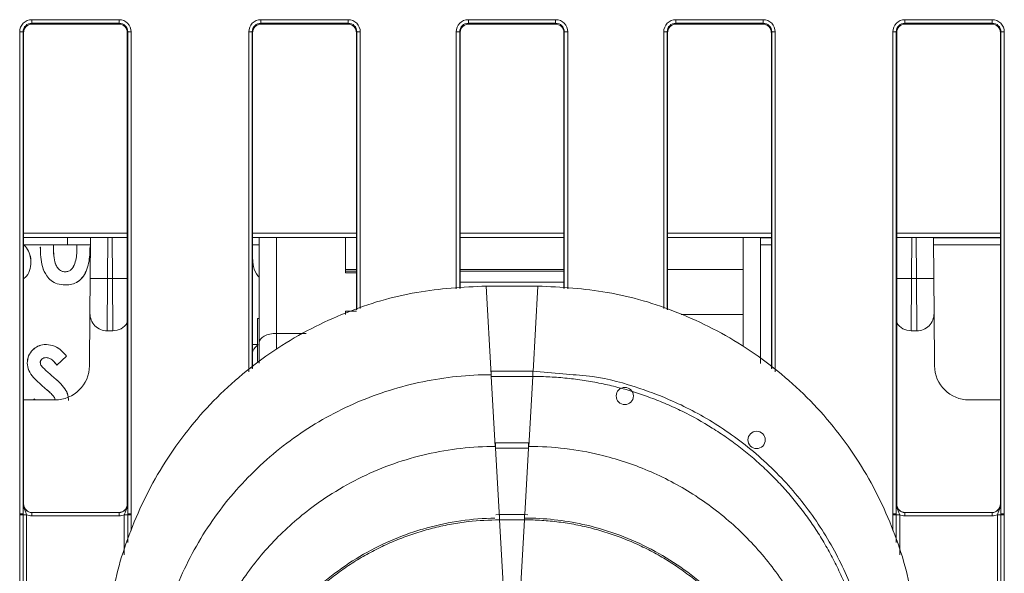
# Model space of a CAD drawing. Header units: millimetres. Extents: x 0 to 2100, y 0 to 1485.
# Tile 16 of 67: x 498 to 555, y 437 to 469. Entities that reach past the tile are written whole.
import ezdxf

# ---------------------------------------------------------------- set-up
doc = ezdxf.new("R2010")
doc.units = ezdxf.units.MM
doc.header["$LTSCALE"] = 5

msp = doc.modelspace()

# ---------------------------------------------------------------- linework, layer by layer
at = {"color": 7, "linetype": 'Continuous', "lineweight": 15}
for p, q in [((498.927, 468.635), (503.976, 468.635)), ((498.927, 468.434), (498.927, 468.635)), ((503.976, 468.434), (498.927, 468.434)), ((498.927, 468.434), (498.952, 468.385)), ((498.952, 468.385), (503.952, 468.385)), ((503.952, 468.385), (503.976, 468.434)), ((503.976, 468.434), (503.976, 468.635)), ((512.177, 468.635), (517.226, 468.635)), ((512.177, 468.635), (512.177, 468.434)), ((517.226, 468.434), (512.177, 468.434)), ((512.177, 468.434), (512.202, 468.385)), ((512.202, 468.385), (517.202, 468.385)), ((517.202, 468.385), (517.226, 468.434)), ((517.226, 468.635), (517.226, 468.434)), ((524.177, 468.635), (529.226, 468.635)), ((524.177, 468.635), (524.177, 468.434)), ((529.226, 468.434), (524.177, 468.434)), ((524.177, 468.434), (524.202, 468.385)), ((524.202, 468.385), (529.202, 468.385)), ((529.202, 468.385), (529.226, 468.434)), ((529.226, 468.635), (529.226, 468.434)), ((536.177, 468.635), (541.226, 468.635)), ((536.177, 468.434), (536.177, 468.635)), ((541.226, 468.434), (536.177, 468.434)), ((536.177, 468.434), (536.202, 468.385)), ((536.202, 468.385), (541.202, 468.385)), ((541.202, 468.385), (541.226, 468.434)), ((541.226, 468.434), (541.226, 468.635)), ((549.427, 468.635), (554.476, 468.635)), ((549.427, 468.434), (549.427, 468.635)), ((554.476, 468.434), (549.427, 468.434)), ((549.427, 468.434), (549.452, 468.385)), ((549.452, 468.385), (554.452, 468.385)), ((554.452, 468.385), (554.476, 468.434)), ((554.476, 468.434), (554.476, 468.635)), ((498.227, 440.055), (498.227, 467.936)), ((498.427, 467.934), (498.427, 440.053)), ((498.452, 467.885), (498.427, 467.934)), ((498.452, 467.885), (498.452, 440.632)), ((504.476, 467.934), (504.452, 467.885)), ((504.452, 467.885), (504.452, 440.632)), ((504.476, 440.053), (504.476, 467.934)), ((504.676, 467.936), (504.676, 440.055)), ((511.702, 467.885), (511.677, 467.934)), ((511.702, 467.885), (511.702, 448.458)), ((517.726, 467.934), (517.702, 467.885)), ((517.702, 451.859), (517.702, 467.885)), ((523.702, 467.885), (523.677, 467.934)), ((523.702, 467.885), (523.702, 453.094)), ((529.726, 467.934), (529.702, 467.885)), ((529.702, 453.094), (529.702, 467.885)), ((535.702, 467.885), (535.677, 467.934)), ((535.702, 467.885), (535.702, 451.859)), ((541.726, 467.934), (541.702, 467.885)), ((541.702, 448.458), (541.702, 467.885)), ((548.727, 440.055), (548.727, 467.936)), ((548.927, 467.934), (548.927, 440.053)), ((548.952, 467.885), (548.927, 467.934)), ((548.952, 440.632), (548.952, 467.885)), ((554.976, 467.934), (554.952, 467.885)), ((554.952, 440.632), (554.952, 467.885)), ((554.976, 440.053), (554.976, 467.934)), ((555.176, 467.936), (555.176, 440.055)), ((504.452, 456.043), (498.452, 456.043)), ((498.452, 455.617), (501.988, 455.617)), ((500.998, 455.617), (498.452, 455.617)), ((500.19, 455.617), (500.179, 455.467)), ((500.192, 455.617), (500.18, 455.467)), ((500.998, 456.043), (500.998, 455.617)), ((502.327, 455.617), (500.998, 455.617)), ((501.537, 455.516), (501.533, 455.617)), ((501.539, 455.516), (501.535, 455.617)), ((501.988, 455.617), (502.327, 455.617)), ((502.31, 453.668), (502.331, 456.043)), ((517.702, 456.043), (511.702, 456.043)), ((512.078, 455.617), (511.702, 455.617)), ((511.702, 455.617), (511.725, 455.617)), ((511.725, 455.617), (512.078, 455.617)), ((512.078, 456.043), (512.078, 449.967)), ((517.078, 454.187), (517.078, 456.043)), ((517.078, 456.043), (517.078, 453.987)), ((529.702, 456.043), (523.702, 456.043)), ((541.702, 456.043), (535.702, 456.043)), ((541.078, 448.746), (541.078, 456.043)), ((541.078, 456.017), (541.702, 456.017)), ((541.702, 456.017), (541.078, 456.017)), ((541.078, 455.617), (541.702, 455.617)), ((554.952, 456.043), (548.952, 456.043)), ((551.073, 456.043), (551.094, 453.668)), ((551.077, 455.617), (554.952, 455.617)), ((499.422, 455.476), (499.42, 455.476)), ((500.179, 455.467), (500.18, 455.467)), ((501.539, 455.516), (501.537, 455.516)), ((502.295, 455.516), (502.297, 455.516)), ((498.876, 454.61), (498.878, 454.61)), ((500.865, 454.05), (500.865, 454.052)), ((501.33, 454.342), (501.329, 454.343)), ((517.702, 454.187), (517.078, 454.187)), ((517.078, 454.087), (517.702, 454.087)), ((517.702, 453.987), (517.078, 453.987)), ((529.702, 454.187), (523.702, 454.187)), ((523.702, 454.087), (529.702, 454.087)), ((535.702, 454.187), (540.078, 454.187)), ((540.078, 454.187), (540.078, 451.587)), ((502.292, 451.651), (502.31, 453.668)), ((503.31, 453.668), (503.292, 450.642)), ((503.594, 453.668), (503.31, 453.668)), ((503.611, 450.642), (503.594, 453.668)), ((529.702, 453.457), (523.702, 453.457)), ((549.81, 453.668), (549.792, 450.642)), ((550.094, 453.668), (549.81, 453.668)), ((550.111, 450.642), (550.094, 453.668)), ((551.094, 453.668), (551.111, 451.651)), ((500.868, 453.294), (500.868, 453.292)), ((525.202, 453.231), (525.497, 448.1)), ((525.202, 453.231), (528.202, 453.231)), ((502.292, 451.651), (502.266, 448.625)), ((517.078, 451.787), (517.702, 451.787)), ((517.078, 451.787), (517.078, 451.587)), ((517.106, 451.687), (517.078, 451.687)), ((551.111, 451.651), (551.138, 448.625)), ((512.078, 451.357), (511.978, 451.357)), ((511.978, 451.357), (511.978, 448.857)), ((540.078, 451.587), (536.492, 451.587)), ((503.611, 450.642), (503.292, 450.642)), ((513.078, 450.487), (514.788, 450.487)), ((550.111, 450.642), (549.792, 450.642)), ((512.078, 449.967), (512.078, 448.764)), ((499.772, 449.848), (499.772, 449.85)), ((511.702, 449.85), (511.978, 449.85)), ((511.702, 449.848), (511.978, 449.848)), ((498.662, 448.776), (498.661, 448.776)), ((499.419, 448.813), (499.42, 448.813)), ((499.763, 449.092), (499.763, 449.09)), ((500.938, 449.176), (500.372, 448.659)), ((500.94, 449.176), (500.372, 448.656)), ((511.978, 448.857), (512.078, 448.857)), ((499.489, 448.609), (499.491, 448.61)), ((527.904, 448.3), (525.5, 448.3)), ((525.5, 448.3), (525.5, 447.999)), ((529.85, 448.128), (527.904, 448.299)), ((500.065, 448.063), (500.066, 448.064)), ((525.5, 447.999), (525.503, 447.999)), ((525.503, 447.999), (525.735, 443.955)), ((527.901, 447.999), (525.503, 447.999)), ((527.901, 447.999), (527.668, 443.955)), ((527.901, 447.999), (527.904, 447.999)), ((499.729, 447.292), (499.727, 447.291)), ((500.61, 447.574), (500.611, 447.576)), ((500.266, 446.642), (498.452, 446.642)), ((499.012, 446.642), (499.112, 446.702)), ((499.015, 446.642), (499.111, 446.7)), ((554.952, 446.642), (553.138, 446.642)), ((527.665, 444.154), (525.738, 444.154)), ((525.738, 444.154), (525.738, 443.854)), ((525.738, 443.854), (525.741, 443.854)), ((525.741, 443.854), (525.974, 439.81)), ((527.662, 443.854), (525.741, 443.854)), ((527.662, 443.854), (527.665, 443.854)), ((527.665, 444.154), (527.665, 443.854)), ((498.431, 440.632), (498.452, 440.632)), ((504.452, 440.632), (504.473, 440.632)), ((548.931, 440.632), (548.952, 440.632)), ((554.952, 440.632), (554.973, 440.632)), ((498.227, 440.007), (498.227, 440.055)), ((498.227, 430.31), (498.227, 440.007)), ((498.427, 440.053), (498.427, 440.005)), ((498.427, 440.005), (498.427, 430.308)), ((498.627, 440.003), (498.627, 430.307)), ((498.931, 440.132), (498.931, 439.934)), ((498.931, 440.132), (503.973, 440.132)), ((503.973, 439.934), (498.931, 439.934)), ((503.973, 440.132), (503.973, 439.934)), ((504.476, 440.005), (504.476, 440.053)), ((504.676, 440.055), (504.676, 440.007)), ((525.977, 440.009), (525.761, 439.992)), ((527.427, 440.009), (525.977, 440.009)), ((525.977, 439.708), (525.979, 439.708)), ((525.979, 439.708), (526.212, 435.664)), ((527.424, 439.708), (525.979, 439.708)), ((527.424, 439.708), (527.191, 435.664)), ((527.424, 439.708), (527.427, 439.708)), ((527.615, 439.992), (527.427, 440.009)), ((548.727, 440.007), (548.727, 440.055)), ((548.927, 440.053), (548.927, 440.005)), ((549.431, 440.132), (549.431, 439.934)), ((549.431, 440.132), (554.473, 440.132)), ((554.473, 439.934), (549.431, 439.934)), ((554.473, 440.132), (554.473, 439.934)), ((554.776, 430.307), (554.776, 440.003)), ((554.976, 440.005), (554.976, 440.053)), ((554.976, 430.308), (554.976, 440.005)), ((555.176, 440.055), (555.176, 440.007)), ((555.176, 440.007), (555.176, 430.31))]:
    msp.add_line(p, q, dxfattribs=at)
at = {"color": 8, "linetype": 'Continuous', "lineweight": 15}
for p, q in [((511.477, 448.276), (511.477, 467.936)), ((511.677, 467.934), (511.677, 448.438)), ((517.726, 451.866), (517.726, 467.934)), ((517.926, 467.936), (517.926, 451.923)), ((523.477, 453.073), (523.477, 467.936)), ((523.677, 467.934), (523.677, 453.091)), ((529.726, 453.091), (529.726, 467.934)), ((529.926, 467.936), (529.926, 453.073)), ((535.477, 451.923), (535.477, 467.936)), ((535.677, 467.934), (535.677, 451.866)), ((541.726, 448.438), (541.726, 467.934)), ((541.926, 467.936), (541.926, 448.276)), ((498.452, 456.281), (504.452, 456.281)), ((511.702, 456.281), (517.702, 456.281)), ((523.702, 456.281), (529.702, 456.281)), ((535.702, 456.281), (541.702, 456.281)), ((548.952, 456.281), (554.952, 456.281)), ((503.33, 456.043), (503.31, 453.668)), ((503.594, 453.668), (503.573, 456.043)), ((513.078, 450.487), (513.078, 456.043)), ((540.078, 456.043), (540.078, 454.187)), ((549.83, 456.043), (549.81, 453.668)), ((550.094, 453.668), (550.073, 456.043)), ((528.202, 453.231), (527.918, 448.294)), ((540.078, 451.587), (540.078, 449.729)), ((513.078, 449.576), (513.078, 450.487)), ((527.904, 448.3), (527.904, 447.999)), ((527.662, 443.854), (527.441, 440.008)), ((504.276, 437.694), (504.276, 440.003)), ((504.476, 438.39), (504.476, 440.005)), ((504.676, 440.007), (504.676, 439.085)), ((525.977, 440.009), (525.977, 439.708)), ((527.427, 440.009), (527.427, 439.708)), ((548.727, 439.085), (548.727, 440.007)), ((548.927, 440.005), (548.927, 438.39)), ((549.127, 440.003), (549.127, 437.694))]:
    msp.add_line(p, q, dxfattribs=at)
at = {"color": 7, "linetype": 'Continuous', "lineweight": 15, "flags": 128}
for points in [[(554.952, 456.017), (554.102, 456.017), (552.462, 456.017), (551.073, 456.017)], [(551.073, 456.017), (552.462, 456.017), (554.102, 456.017), (554.952, 456.017)], [(500.938, 449.176), (500.939, 449.176), (500.94, 449.176)], [(500.372, 448.659), (500.372, 448.657), (500.372, 448.656)], [(499.111, 446.7), (499.111, 446.701), (499.112, 446.702)]]:
    msp.add_lwpolyline(points, dxfattribs=at)
at = {"color": 7, "linetype": 'Continuous', "lineweight": 15}
for centre in [(533.227, 446.872), (540.847, 444.332)]:
    msp.add_circle(centre, 0.5, dxfattribs=at)
for centre, radius, start, end in [((498.277, 462.087), 5.849, 88.5247, 90.4841), ((504.627, 462.087), 5.849, 89.5159, 91.4753), ((511.527, 462.087), 5.849, 88.5247, 90.4841), ((517.877, 462.087), 5.849, 89.5159, 91.4753), ((523.527, 462.087), 5.849, 88.5247, 90.4841), ((529.877, 462.087), 5.849, 89.5159, 91.4753), ((535.527, 462.087), 5.849, 88.5247, 90.4841), ((541.877, 462.087), 5.849, 89.5159, 91.4753), ((548.777, 462.087), 5.849, 88.5247, 90.4841), ((555.127, 462.087), 5.849, 89.5159, 91.4753), ((502.81, 425.019), 28.654, 89.0002, 90.9998), ((550.594, 425.019), 28.654, 89.0002, 90.9998), ((503.292, 451.642), 1, 179.5, 270), ((550.111, 451.642), 1, 270, 0.5), ((503.611, 451.642), 1, 270, 327.1809), ((549.792, 451.642), 1, 212.8191, 270), ((500.266, 448.642), 2, 270, 359.5), ((553.138, 448.642), 2, 180.5, 270), ((498.277, 434.206), 5.849, 88.5247, 90.4841), ((498.276, 434.08), 5.927, 88.5405, 90.4739), ((498.578, 445.93), 5.927, 268.5405, 270.4739), ((504.325, 445.93), 5.927, 269.5261, 271.4595), ((504.627, 434.206), 5.849, 89.5159, 91.4753), ((504.627, 434.08), 5.927, 89.5261, 91.4595), ((548.777, 434.206), 5.849, 88.5247, 90.4841), ((548.776, 434.08), 5.927, 88.5405, 90.4739), ((549.078, 445.93), 5.927, 268.5405, 270.4739), ((554.825, 445.93), 5.927, 269.5261, 271.4595), ((555.127, 434.206), 5.849, 89.5159, 91.4753), ((555.127, 434.08), 5.927, 89.5261, 91.4595)]:
    msp.add_arc(centre, radius, start, end, dxfattribs=at)
at = {"color": 8, "linetype": 'Continuous', "lineweight": 15}
for centre, start, end in [((504.267, 389.05), 89.83616, 90.5969), ((549.137, 389.05), 89.4031, 90.16384)]:
    msp.add_arc(centre, 64.622, start, end, dxfattribs=at)
at = {"color": 7, "linetype": 'Continuous', "lineweight": 15}
for centre, major_axis, ratio, start_param, end_param in [((498.927, 467.935), (0.595, -0.368), 0.999915, 2.124401, 3.695121), ((498.927, 467.934), (0.362, -0.345), 0.999832, 2.3335, 3.90422), ((498.956, 467.885), (0.504, 0), 0.991312, 1.570796, 3.132866), ((503.952, 467.885), (0.425, 0.263), 0.999915, 5.729657, 7.300377), ((503.976, 467.935), (0.595, 0.368), 0.999915, 5.729657, 7.300377), ((503.976, 467.934), (0.362, 0.345), 0.999832, 5.520558, 7.091278), ((512.177, 467.935), (0.595, -0.368), 0.999915, 2.124401, 3.695121), ((512.177, 467.934), (0.362, -0.345), 0.999832, 2.3335, 3.90422), ((512.206, 467.885), (0.504, 0), 0.991312, 1.570799, 3.132866), ((517.197, 467.885), (0.504, 0), 0.991312, 0.008726, 1.570793), ((517.226, 467.935), (0.595, 0.368), 0.999915, 5.729657, 7.300377), ((517.226, 467.934), (0.362, 0.345), 0.999832, 5.520558, 7.091278), ((524.177, 467.935), (0.595, -0.368), 0.999915, 2.124401, 3.695121), ((524.177, 467.934), (0.362, -0.345), 0.999832, 2.3335, 3.90422), ((524.206, 467.885), (0.504, 0), 0.991312, 1.570796, 3.132866), ((529.202, 467.885), (0.425, 0.263), 0.999915, 5.729657, 7.300377), ((529.226, 467.935), (0.595, 0.368), 0.999915, 5.729657, 7.300377), ((529.226, 467.934), (0.362, 0.345), 0.999832, 5.520558, 7.091278), ((536.177, 467.935), (0.595, -0.368), 0.999915, 2.124401, 3.695121), ((536.177, 467.934), (0.362, -0.345), 0.999832, 2.3335, 3.90422), ((536.206, 467.885), (0.504, 0), 0.991312, 1.570796, 3.132866), ((541.197, 467.885), (0.504, 0), 0.991312, 0.008726, 1.570793), ((541.226, 467.935), (0.595, 0.368), 0.999915, 5.729657, 7.300377), ((541.226, 467.934), (0.362, 0.345), 0.999832, 5.520558, 7.091278), ((549.427, 467.935), (0.595, -0.368), 0.999915, 2.124401, 3.695121), ((549.427, 467.934), (0.362, -0.345), 0.999832, 2.3335, 3.90422), ((549.452, 467.885), (0.425, -0.263), 0.999915, 2.124401, 3.695121), ((554.452, 467.885), (0.425, 0.263), 0.999915, 5.729657, 7.300377), ((554.476, 467.935), (0.595, 0.368), 0.999915, 5.729657, 7.300377), ((554.476, 467.934), (0.362, 0.345), 0.999832, 5.520558, 7.091278), ((513.078, 449.967), (1, 0), 0.520567, 1.570796, 3.141593), ((498.931, 440.632), (0.439, 0.24), 0.999873, 2.641898, 4.212618), ((498.952, 440.632), (0.425, 0.263), 0.999915, 2.588064, 4.158784), ((503.973, 440.632), (0.439, -0.24), 0.999873, 5.21216, 6.78288), ((549.431, 440.632), (0.439, 0.24), 0.999873, 2.641898, 4.212618), ((554.452, 440.632), (0.425, -0.263), 0.999915, 5.265994, 6.836714), ((554.473, 440.632), (0.439, -0.24), 0.999873, 5.21216, 6.78288), ((498.931, 440.634), (0.595, 0.368), 0.999915, 3.710423, 4.158784), ((503.973, 440.634), (0.595, -0.368), 0.999915, 5.265994, 5.714355), ((549.431, 440.634), (0.595, 0.368), 0.999915, 3.710423, 4.158784), ((554.473, 440.634), (0.595, -0.368), 0.999915, 5.265994, 5.714355)]:
    msp.add_ellipse(centre, major_axis=major_axis, ratio=ratio, start_param=start_param, end_param=end_param, dxfattribs=at)
for points, knots in [([(498.452, 467.889), (498.46, 467.953), (498.475, 468.083), (498.59, 468.247), (498.755, 468.362), (498.886, 468.377), (498.952, 468.385)], [0, 0, 0, 0, 0.245899, 0.497266, 0.748633, 1, 1, 1, 1]), ([(511.702, 467.889), (511.71, 467.953), (511.725, 468.083), (511.84, 468.247), (512.005, 468.362), (512.136, 468.377), (512.202, 468.385)], [0, 0, 0, 0, 0.245899, 0.497266, 0.748633, 1, 1, 1, 1]), ([(517.202, 468.385), (517.267, 468.377), (517.398, 468.362), (517.564, 468.247), (517.678, 468.083), (517.694, 467.953), (517.702, 467.889)], [0, 0, 0, 0, 0.251367, 0.502734, 0.754101, 1, 1, 1, 1]), ([(523.702, 467.889), (523.71, 467.953), (523.725, 468.083), (523.84, 468.247), (524.005, 468.362), (524.136, 468.377), (524.202, 468.385)], [0, 0, 0, 0, 0.2458986, 0.4972657, 0.7486329, 1, 1, 1, 1]), ([(535.702, 467.889), (535.71, 467.953), (535.725, 468.083), (535.84, 468.247), (536.005, 468.362), (536.136, 468.377), (536.202, 468.385)], [0, 0, 0, 0, 0.245899, 0.497266, 0.748633, 1, 1, 1, 1]), ([(541.202, 468.385), (541.267, 468.377), (541.398, 468.362), (541.564, 468.247), (541.678, 468.083), (541.694, 467.953), (541.702, 467.889)], [0, 0, 0, 0, 0.251367, 0.502734, 0.754101, 1, 1, 1, 1]), ([(498.452, 455.61), (498.463, 455.602), (498.592, 455.518), (498.753, 455.245), (498.868, 454.903), (498.875, 454.682), (498.878, 454.61)], [0, 0, 0, 0, 0.036393, 0.411914, 0.806724, 1, 1, 1, 1]), ([(498.452, 455.608), (498.462, 455.601), (498.59, 455.517), (498.75, 455.245), (498.866, 454.903), (498.874, 454.683), (498.876, 454.61)], [0, 0, 0, 0, 0.033936, 0.409407, 0.804991, 1, 1, 1, 1]), ([(500.868, 453.292), (500.705, 453.304), (500.414, 453.324), (500.036, 453.527), (499.729, 453.865), (499.443, 454.519), (499.429, 455.096), (499.42, 455.476)], [0, 0, 0, 0, 0.163368, 0.292767, 0.421981, 0.619639, 1, 1, 1, 1]), ([(500.868, 453.294), (500.705, 453.305), (500.414, 453.326), (500.037, 453.529), (499.73, 453.866), (499.445, 454.52), (499.431, 455.097), (499.422, 455.476)], [0, 0, 0, 0, 0.163522, 0.292853, 0.421996, 0.619727, 1, 1, 1, 1]), ([(500.179, 455.467), (500.182, 455.308), (500.19, 454.984), (500.251, 454.578), (500.401, 454.286), (500.559, 454.131), (500.726, 454.059), (500.824, 454.053), (500.865, 454.05)], [0, 0, 0, 0, 0.275245, 0.557108, 0.694887, 0.833395, 0.929395, 1, 1, 1, 1]), ([(500.18, 455.467), (500.184, 455.308), (500.192, 454.984), (500.253, 454.579), (500.403, 454.287), (500.56, 454.132), (500.727, 454.061), (500.824, 454.055), (500.865, 454.052)], [0, 0, 0, 0, 0.2756739, 0.5577798, 0.6952536, 0.833452, 0.9292768, 1, 1, 1, 1]), ([(502.295, 455.516), (502.293, 455.356), (502.284, 454.873), (502.173, 454.239), (501.863, 453.699), (501.536, 453.42), (501.18, 453.307), (500.962, 453.298), (500.868, 453.294)], [0, 0, 0, 0, 0.160979, 0.486084, 0.63235, 0.780223, 0.905943, 1, 1, 1, 1]), ([(502.297, 455.516), (502.294, 455.356), (502.286, 454.873), (502.175, 454.239), (501.865, 453.698), (501.538, 453.419), (501.181, 453.306), (500.962, 453.296), (500.868, 453.292)], [0, 0, 0, 0, 0.160831, 0.485631, 0.632031, 0.780037, 0.905861, 1, 1, 1, 1]), ([(501.329, 454.343), (501.383, 454.471), (501.487, 454.72), (501.529, 455.123), (501.534, 455.384), (501.537, 455.516)], [0, 0, 0, 0, 0.345954, 0.670869, 1, 1, 1, 1]), ([(501.33, 454.342), (501.384, 454.471), (501.489, 454.72), (501.531, 455.122), (501.536, 455.384), (501.539, 455.516)], [0, 0, 0, 0, 0.34617, 0.670978, 1, 1, 1, 1]), ([(498.876, 454.61), (498.86, 454.449), (498.827, 454.125), (498.638, 453.792), (498.48, 453.672), (498.452, 453.65)], [0, 0, 0, 0, 0.44907, 0.901947, 1, 1, 1, 1]), ([(498.878, 454.61), (498.861, 454.449), (498.829, 454.125), (498.64, 453.791), (498.481, 453.67), (498.452, 453.648)], [0, 0, 0, 0, 0.447864, 0.899519, 1, 1, 1, 1]), ([(512.078, 453.743), (512.052, 453.77), (511.89, 453.937), (511.731, 454.326), (511.711, 454.686), (511.702, 454.851)], [0, 0, 0, 0, 0.094038, 0.583716, 1, 1, 1, 1]), ([(512.078, 453.74), (512.052, 453.768), (511.889, 453.935), (511.731, 454.32), (511.711, 454.675), (511.702, 454.836)], [0, 0, 0, 0, 0.0963213, 0.5912873, 1, 1, 1, 1]), ([(500.865, 454.052), (500.931, 454.059), (501.058, 454.072), (501.222, 454.185), (501.292, 454.289), (501.329, 454.343)], [0, 0, 0, 0, 0.345271, 0.66111, 1, 1, 1, 1]), ([(500.865, 454.05), (500.931, 454.057), (501.059, 454.071), (501.223, 454.184), (501.294, 454.288), (501.33, 454.342)], [0, 0, 0, 0, 0.34572, 0.661637, 1, 1, 1, 1]), ([(525.202, 453.231), (523.86, 453.16), (521.096, 453.013), (516.996, 451.789), (513.053, 449.759), (509.535, 446.898), (506.674, 443.381), (504.644, 439.438), (503.42, 435.338), (503.273, 432.574), (503.202, 431.232)], [0, 0, 0, 0, 0.116516, 0.240011, 0.368641, 0.5, 0.631359, 0.759989, 0.883484, 1, 1, 1, 1]), ([(550.202, 431.232), (550.13, 432.574), (549.983, 435.338), (548.759, 439.438), (546.73, 443.381), (543.868, 446.898), (540.351, 449.759), (536.408, 451.789), (532.308, 453.013), (529.544, 453.16), (528.202, 453.231)], [0, 0, 0, 0, 0.116516, 0.240011, 0.368641, 0.5, 0.631359, 0.759989, 0.883484, 1, 1, 1, 1]), ([(498.661, 448.776), (498.676, 448.919), (498.706, 449.204), (498.958, 449.54), (499.275, 449.768), (499.561, 449.843), (499.728, 449.849), (499.772, 449.85)], [0, 0, 0, 0, 0.246655, 0.495105, 0.706699, 0.924402, 1, 1, 1, 1]), ([(498.662, 448.776), (498.677, 448.918), (498.707, 449.203), (498.959, 449.539), (499.276, 449.767), (499.562, 449.841), (499.728, 449.847), (499.772, 449.848)], [0, 0, 0, 0, 0.246604, 0.495004, 0.706583, 0.924311, 1, 1, 1, 1]), ([(499.772, 449.85), (499.935, 449.831), (500.263, 449.793), (500.65, 449.507), (500.849, 449.28), (500.94, 449.176)], [0, 0, 0, 0, 0.3492702, 0.7001357, 1, 1, 1, 1]), ([(499.772, 449.848), (499.935, 449.829), (500.263, 449.791), (500.649, 449.505), (500.847, 449.279), (500.938, 449.176)], [0, 0, 0, 0, 0.350089, 0.701768, 1, 1, 1, 1]), ([(512.012, 449.85), (511.899, 449.733), (511.778, 449.607), (511.706, 449.451), (511.702, 449.441)], [0, 0, 0, 0, 0.93542, 1, 1, 1, 1]), ([(512.008, 449.848), (511.895, 449.731), (511.776, 449.608), (511.705, 449.454), (511.702, 449.447)], [0, 0, 0, 0, 0.950639, 1, 1, 1, 1]), ([(499.727, 447.291), (499.606, 447.395), (499.362, 447.603), (499.018, 447.937), (498.725, 448.32), (498.681, 448.63), (498.661, 448.776)], [0, 0, 0, 0, 0.2548998, 0.5100022, 0.7673766, 1, 1, 1, 1]), ([(499.729, 447.292), (499.607, 447.396), (499.363, 447.605), (499.019, 447.938), (498.726, 448.321), (498.683, 448.63), (498.662, 448.776)], [0, 0, 0, 0, 0.255102, 0.510406, 0.767993, 1, 1, 1, 1]), ([(499.763, 449.092), (499.716, 449.089), (499.631, 449.083), (499.522, 449.019), (499.453, 448.944), (499.423, 448.87), (499.42, 448.83), (499.419, 448.813)], [0, 0, 0, 0, 0.284813, 0.518989, 0.753281, 0.896177, 1, 1, 1, 1]), ([(499.419, 448.813), (499.42, 448.794), (499.422, 448.742), (499.448, 448.671), (499.478, 448.626), (499.489, 448.609)], [0, 0, 0, 0, 0.2527683, 0.7197814, 1, 1, 1, 1]), ([(499.763, 449.09), (499.716, 449.087), (499.631, 449.081), (499.523, 449.018), (499.455, 448.943), (499.424, 448.87), (499.422, 448.83), (499.42, 448.813)], [0, 0, 0, 0, 0.285258, 0.519478, 0.753811, 0.896323, 1, 1, 1, 1]), ([(499.42, 448.813), (499.421, 448.794), (499.424, 448.742), (499.45, 448.672), (499.48, 448.627), (499.491, 448.61)], [0, 0, 0, 0, 0.2540817, 0.7228361, 1, 1, 1, 1]), ([(500.372, 448.659), (500.325, 448.722), (500.214, 448.871), (500.013, 449.053), (499.835, 449.081), (499.763, 449.092)], [0, 0, 0, 0, 0.310843, 0.722905, 1, 1, 1, 1]), ([(500.372, 448.656), (500.325, 448.72), (500.214, 448.869), (500.013, 449.051), (499.835, 449.079), (499.763, 449.09)], [0, 0, 0, 0, 0.310703, 0.723645, 1, 1, 1, 1]), ([(499.489, 448.609), (499.544, 448.55), (499.652, 448.431), (499.848, 448.253), (499.986, 448.132), (500.065, 448.063)], [0, 0, 0, 0, 0.303426, 0.605772, 1, 1, 1, 1]), ([(499.491, 448.61), (499.545, 448.551), (499.653, 448.432), (499.849, 448.255), (499.988, 448.133), (500.066, 448.064)], [0, 0, 0, 0, 0.303576, 0.60607, 1, 1, 1, 1]), ([(500.065, 448.063), (500.125, 448.01), (500.248, 447.904), (500.432, 447.744), (500.551, 447.631), (500.61, 447.574)], [0, 0, 0, 0, 0.3278705, 0.6638147, 1, 1, 1, 1]), ([(500.066, 448.064), (500.126, 448.012), (500.249, 447.906), (500.433, 447.746), (500.552, 447.632), (500.611, 447.576)], [0, 0, 0, 0, 0.3278, 0.663779, 1, 1, 1, 1]), ([(525.497, 448.1), (525.331, 448.099), (524.502, 448.092), (523.01, 447.975), (521.048, 447.624), (519.61, 447.212), (518.204, 446.71), (516.83, 446.119), (515.087, 445.151), (513.451, 444.01), (511.939, 442.71), (510.567, 441.263), (509.348, 439.685), (508.297, 437.991), (507.42, 436.199), (506.735, 434.328), (506.058, 431.77), (505.948, 429.793), (505.875, 428.48)], [0, 0, 0, 0, 0.0161372, 0.0807637, 0.1453907, 0.2100169, 0.2261541, 0.2907815, 0.3554076, 0.4200351, 0.4846612, 0.5492888, 0.6139148, 0.6785424, 0.7431684, 0.8077959, 0.8724221, 1, 1, 1, 1]), ([(527.904, 447.999), (528.069, 447.998), (528.567, 447.994), (529.395, 447.95), (530.384, 447.849), (531.204, 447.723), (532.017, 447.566), (533.148, 447.303), (534.258, 446.953), (535.186, 446.595), (535.798, 446.34), (536.852, 445.854), (538.014, 445.207), (538.982, 444.566), (539.655, 444.083), (540.309, 443.574), (541.063, 442.924), (541.782, 442.237), (542.466, 441.514), (543.111, 440.758), (543.718, 439.97), (544.284, 439.151), (544.808, 438.306), (545.288, 437.434), (545.723, 436.54), (546.047, 435.777), (546.342, 435.002), (546.713, 433.902), (547.001, 432.775), (547.215, 431.634), (547.409, 430.363), (547.448, 429.243), (547.475, 428.454)], [0, 0, 0, 0, 0.016187, 0.048569, 0.08095, 0.113332, 0.129519, 0.1619, 0.226726, 0.242913, 0.2591, 0.291482, 0.356307, 0.388689, 0.404876, 0.437257, 0.469639, 0.502021, 0.534402, 0.566784, 0.599165, 0.631547, 0.663929, 0.69631, 0.728692, 0.761074, 0.777261, 0.809642, 0.874468, 0.890655, 0.923037, 1, 1, 1, 1]), ([(547.752, 428.452), (547.708, 429.464), (547.629, 431.27), (547.109, 433.59), (546.529, 435.375), (545.696, 437.357), (544.375, 439.682), (542.344, 442.196), (539.963, 444.322), (537.78, 445.717), (535.822, 446.681), (533.864, 447.425), (531.803, 448.005), (530.357, 448.096), (529.85, 448.128)], [0, 0, 0, 0, 0.1038094, 0.1854818, 0.2432474, 0.2965346, 0.4061986, 0.5167114, 0.6272849, 0.7326808, 0.781838, 0.8513052, 0.9478821, 1, 1, 1, 1]), ([(500.271, 446.643), (500.267, 446.672), (500.251, 446.771), (500.126, 446.929), (499.943, 447.107), (499.799, 447.229), (499.727, 447.291)], [0, 0, 0, 0, 0.101414, 0.345932, 0.671749, 1, 1, 1, 1]), ([(500.273, 446.644), (500.268, 446.673), (500.252, 446.772), (500.127, 446.93), (499.944, 447.108), (499.8, 447.231), (499.729, 447.292)], [0, 0, 0, 0, 0.10166, 0.346696, 0.672135, 1, 1, 1, 1]), ([(500.61, 447.574), (500.717, 447.453), (500.909, 447.233), (501.035, 446.881), (501.044, 446.678), (501.047, 446.605)], [0, 0, 0, 0, 0.442171, 0.797248, 1, 1, 1, 1]), ([(500.611, 447.576), (500.718, 447.454), (500.91, 447.235), (501.037, 446.882), (501.046, 446.679), (501.049, 446.605)], [0, 0, 0, 0, 0.441629, 0.796813, 1, 1, 1, 1]), ([(525.735, 443.955), (525.57, 443.953), (524.74, 443.946), (523.249, 443.816), (521.292, 443.427), (519.391, 442.819), (517.571, 442.001), (515.582, 440.824), (513.907, 439.487), (512.541, 438.084), (511.296, 436.574), (510.243, 434.913), (509.198, 432.7), (508.53, 430.643), (508.105, 428.321), (508.058, 426.946), (508.035, 426.256)], [0, 0, 0, 0, 0.0178914, 0.0895631, 0.1612356, 0.232907, 0.3045796, 0.3762513, 0.4820131, 0.5347577, 0.5875014, 0.6931836, 0.7458866, 0.8515689, 0.9255768, 1, 1, 1, 1]), ([(545.369, 426.256), (545.367, 426.412), (545.36, 427.231), (545.234, 428.713), (544.848, 430.67), (544.243, 432.572), (543.428, 434.394), (542.255, 436.385), (540.92, 438.061), (539.519, 439.429), (538.011, 440.677), (536.352, 441.733), (534.14, 442.78), (532.086, 443.456), (529.758, 443.872), (528.372, 443.955), (527.672, 443.955), (527.668, 443.955)], [0, 0, 0, 0, 0.0168183, 0.0884901, 0.1601627, 0.2318342, 0.303507, 0.3751787, 0.4809346, 0.5336761, 0.5864168, 0.6921046, 0.7448106, 0.8504986, 0.9243398, 0.9996516, 1, 1, 1, 1]), ([(498.427, 440.053), (498.427, 440.104), (498.428, 440.236), (498.429, 440.414), (498.43, 440.543), (498.431, 440.612), (498.431, 440.631), (498.431, 440.632)], [0, 0, 0, 0, 0.217183, 0.553026, 0.876986, 0.994449, 1, 1, 1, 1]), ([(498.627, 440.003), (498.611, 440.047), (498.571, 440.155), (498.489, 440.322), (498.438, 440.489), (498.431, 440.599), (498.431, 440.631), (498.431, 440.632)], [0, 0, 0, 0, 0.200769, 0.498761, 0.853829, 0.993399, 1, 1, 1, 1]), ([(504.452, 440.632), (504.444, 440.567), (504.429, 440.436), (504.314, 440.27), (504.15, 440.156), (504.02, 440.14), (503.956, 440.132)], [0, 0, 0, 0, 0.251367, 0.502734, 0.754101, 1, 1, 1, 1]), ([(504.473, 440.632), (504.473, 440.631), (504.473, 440.599), (504.465, 440.489), (504.415, 440.322), (504.332, 440.155), (504.292, 440.047), (504.276, 440.003)], [0, 0, 0, 0, 0.0066012, 0.1461709, 0.5012392, 0.7992313, 1, 1, 1, 1]), ([(504.473, 440.632), (504.473, 440.631), (504.473, 440.612), (504.474, 440.543), (504.475, 440.414), (504.476, 440.236), (504.476, 440.104), (504.476, 440.053)], [0, 0, 0, 0, 0.005551, 0.123014, 0.446974, 0.782817, 1, 1, 1, 1]), ([(548.927, 440.053), (548.927, 440.104), (548.928, 440.236), (548.929, 440.414), (548.93, 440.543), (548.931, 440.612), (548.931, 440.631), (548.931, 440.632)], [0, 0, 0, 0, 0.217183, 0.553026, 0.876986, 0.994449, 1, 1, 1, 1]), ([(549.127, 440.003), (549.111, 440.047), (549.071, 440.155), (548.989, 440.322), (548.938, 440.489), (548.931, 440.599), (548.931, 440.631), (548.931, 440.632)], [0, 0, 0, 0, 0.200769, 0.498761, 0.853829, 0.993399, 1, 1, 1, 1]), ([(549.447, 440.132), (549.383, 440.14), (549.254, 440.156), (549.09, 440.27), (548.974, 440.436), (548.959, 440.567), (548.952, 440.632)], [0, 0, 0, 0, 0.245899, 0.497266, 0.748633, 1, 1, 1, 1]), ([(554.973, 440.632), (554.973, 440.631), (554.973, 440.599), (554.965, 440.489), (554.915, 440.322), (554.832, 440.155), (554.792, 440.047), (554.776, 440.003)], [0, 0, 0, 0, 0.006601, 0.146171, 0.501239, 0.799231, 1, 1, 1, 1]), ([(554.973, 440.632), (554.973, 440.631), (554.973, 440.612), (554.974, 440.543), (554.975, 440.414), (554.976, 440.236), (554.976, 440.104), (554.976, 440.053)], [0, 0, 0, 0, 0.005551, 0.123014, 0.446974, 0.782817, 1, 1, 1, 1]), ([(510.249, 424.007), (510.25, 424.173), (510.254, 424.504), (510.288, 425.166), (510.352, 425.826), (510.447, 426.483), (510.563, 427.135), (510.746, 427.944), (511.027, 428.899), (511.311, 429.678), (511.632, 430.442), (511.989, 431.191), (512.472, 432.061), (512.92, 432.759), (513.401, 433.434), (513.913, 434.086), (514.576, 434.829), (515.166, 435.411), (515.783, 435.964), (516.426, 436.488), (517.101, 436.971), (517.658, 437.33), (518.226, 437.672), (518.956, 438.065), (519.71, 438.411), (520.325, 438.66), (520.947, 438.888), (521.738, 439.136), (522.544, 439.335), (523.357, 439.494), (524.443, 439.659), (525.376, 439.689), (525.977, 439.708)], [0, 0, 0, 0, 0.020147, 0.040294, 0.080602, 0.100749, 0.120896, 0.161205, 0.201513, 0.241822, 0.261969, 0.302277, 0.342586, 0.382895, 0.403042, 0.44335, 0.483659, 0.523968, 0.544114, 0.584423, 0.624732, 0.644878, 0.665025, 0.705334, 0.745642, 0.765789, 0.785936, 0.826245, 0.866553, 0.8867, 0.927009, 1, 1, 1, 1]), ([(525.71, 439.805), (525.632, 439.804), (524.89, 439.795), (523.487, 439.652), (521.863, 439.29), (520.285, 438.774), (518.758, 438.11), (517.042, 437.089), (515.468, 435.86), (514.061, 434.442), (512.844, 432.858), (511.837, 431.133), (511.051, 429.296), (510.549, 427.474), (510.297, 426.11), (510.266, 425.393), (510.259, 425.235)], [0, 0, 0, 0, 0.010017, 0.095511, 0.181006, 0.223689, 0.309184, 0.394678, 0.480172, 0.565667, 0.65116, 0.736656, 0.82215, 0.907643, 0.979633, 1, 1, 1, 1]), ([(527.427, 439.708), (527.593, 439.707), (527.924, 439.704), (528.586, 439.671), (529.247, 439.608), (529.903, 439.514), (530.556, 439.4), (531.365, 439.217), (532.32, 438.938), (533.1, 438.655), (533.865, 438.336), (534.614, 437.98), (535.485, 437.498), (536.183, 437.051), (536.86, 436.572), (537.513, 436.061), (538.256, 435.399), (538.84, 434.81), (539.394, 434.194), (539.919, 433.552), (540.402, 432.878), (540.763, 432.321), (541.105, 431.754), (541.5, 431.024), (541.848, 430.271), (542.097, 429.657), (542.326, 429.035), (542.576, 428.244), (542.776, 427.439), (542.936, 426.626), (543.103, 425.54), (543.135, 424.608), (543.155, 424.007)], [0, 0, 0, 0, 0.020147, 0.040294, 0.080602, 0.100749, 0.120896, 0.161205, 0.201513, 0.241822, 0.261969, 0.302277, 0.342586, 0.382895, 0.403042, 0.44335, 0.483659, 0.523968, 0.544114, 0.584423, 0.624732, 0.644878, 0.665025, 0.705334, 0.745642, 0.765789, 0.785936, 0.826245, 0.866553, 0.8867, 0.927009, 1, 1, 1, 1]), ([(541.503, 431.161), (541.497, 431.174), (541.228, 431.798), (540.488, 432.931), (539.282, 434.517), (537.861, 435.924), (536.281, 437.145), (534.558, 438.155), (532.721, 438.941), (530.903, 439.459), (529.133, 439.748), (528.004, 439.809), (527.433, 439.81), (527.43, 439.81)], [0, 0, 0, 0, 0.002549, 0.117202, 0.231855, 0.346511, 0.461163, 0.575818, 0.690471, 0.805124, 0.901432, 0.999506, 1, 1, 1, 1])]:
    msp.add_open_spline(points, degree=3, knots=knots, dxfattribs=at)

doc.saveas('drawing.dxf')
